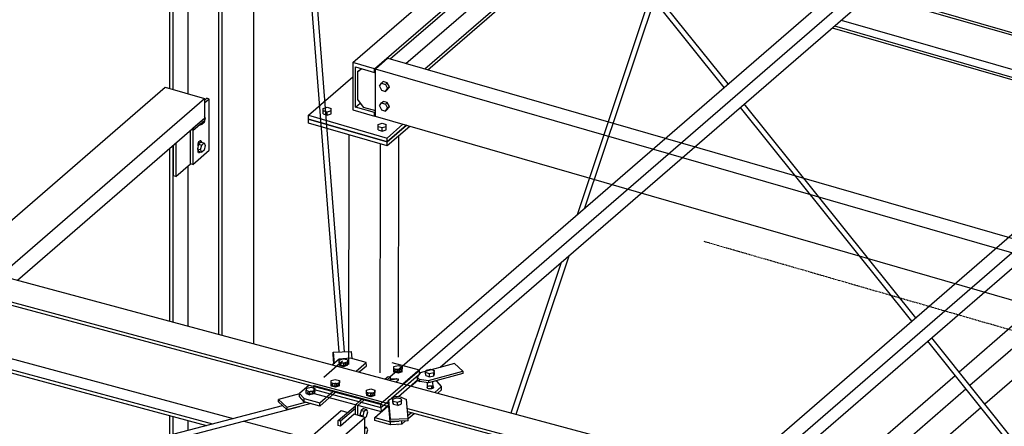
# Model space of a CAD drawing. Header units: millimetres. Extents: x -288865 to 11255, y 102926 to 380857.
# Tile 32 of 142: x -159180 to -157514, y 235629 to 236318. Entities that reach past the tile are written whole.
import ezdxf

# ---------------------------------------------------------------- set-up
doc = ezdxf.new("R2010")
doc.units = ezdxf.units.MM
doc.header["$MEASUREMENT"] = 0
doc.linetypes.add('DXK_LINE_DOT3', pattern=[5.9187, 2.979, -0.9799, 0.9799, -0.9799])
doc.layers.add('TS_INNE_OBIEKTY', color=7, linetype='Continuous')
doc.layers.add('TS_LINIE_WIDOCZNE', color=7, linetype='Continuous')

# ---------------------------------------------------------------- blocks, each defined once
blk = doc.blocks.new('Part-68308383-2299 - 1330')
at = {"layer": 'TS_LINIE_WIDOCZNE', "color": 1, "linetype": 'Continuous'}
for p, q in [((4856.8, 9147.2), (6176.9, 10290.3)), ((6198.9, 10284), (6175.8, 10264)), ((6176.9, 10290.3), (6187.8, 10287.2)), ((6216.8, 10278.8), (6198.9, 10284)), ((4897.5, 9136.2), (6216.8, 10278.8)), ((6175.8, 10264), (6171.8, 10265.2)), ((6216.8, 10238.8), (6216.8, 10278.8)), ((4983.7, 9170.9), (6216.8, 10238.8)), ((4879.2, 9141.1), (4896.7, 9156.3))]:
    blk.add_line(p, q, dxfattribs=at)
blk = doc.blocks.new('Part-68308383-2335 - 1330')
at = {"layer": 'TS_LINIE_WIDOCZNE', "color": 1, "linetype": 'Continuous'}
for p, q in [((6844.9, 10184.2), (7568.1, 10810.6)), ((6872, 10176.9), (7594.8, 10802.9)), ((7568.1, 10810.6), (7572.6, 10809.3)), ((7583.5, 10806.1), (7568.1, 10792.8)), ((7594.8, 10802.9), (7583.5, 10806.1)), ((7594.8, 10776.2), (7594.8, 10802.9)), ((7568.1, 10792.8), (7564.1, 10794)), ((6895.5, 10170.6), (7594.8, 10776.2)), ((6565.4, 9942.2), (6704.2, 10062.4)), ((6580.9, 9924.8), (6731.3, 10055.1)), ((6594.3, 9909.8), (6754.8, 10048.8)), ((6258.8, 9676.7), (6532.6, 9913.8)), ((6274.3, 9659.3), (6548.1, 9896.4)), ((6297.3, 9652.6), (6561.5, 9881.4)), ((6263, 9662.5), (6273.6, 9671.8))]:
    blk.add_line(p, q, dxfattribs=at)
blk = doc.blocks.new('Part-68308383-1782 - 1330')
at = {"layer": 'TS_LINIE_WIDOCZNE', "color": 1, "linetype": 'Continuous'}
for p, q in [((5949.6, 10818.7), (5945.5, 10815.1)), ((5953.6, 10817.5), (5945.5, 10810.4)), ((5953.6, 10817.5), (5949.6, 10818.7)), ((5953.6, 10730.9), (5953.6, 10817.5)), ((5922, 10708.1), (5922, 10764.8)), ((5925.9, 10764.6), (5925.9, 10706.9)), ((5925.9, 10706.9), (5953.6, 10730.9)), ((5925.9, 10706.9), (5922, 10708.1))]:
    blk.add_line(p, q, dxfattribs=at)
blk = doc.blocks.new('Bolt-68308383-2486 - 1330')
at = {"layer": 'TS_INNE_OBIEKTY', "color": 1, "linetype": 'Continuous'}
for p, q in [((6118.4, 10328.2), (6125.7, 10329.9)), ((6125.7, 10329.9), (6132.1, 10327.6)), ((6117.4, 10324.3), (6118.4, 10328.2)), ((6117.5, 10319), (6117.4, 10324.3)), ((6123.8, 10322.1), (6117.4, 10324.3)), ((6117.5, 10319), (6123.9, 10316.8)), ((6131.2, 10323.7), (6123.8, 10322.1)), ((6123.9, 10316.8), (6123.8, 10322.1)), ((6131.3, 10318.4), (6123.9, 10316.8)), ((6132.1, 10327.6), (6131.2, 10323.7)), ((6131.3, 10318.4), (6131.2, 10323.7)), ((6132.2, 10322.3), (6131.3, 10318.4)), ((6132.2, 10322.3), (6132.1, 10327.6)), ((6124.2, 10302.1), (6123.4, 10302.4)), ((6124.2, 10302.1), (6124.2, 10302.4)), ((6124.9, 10302.2), (6124.2, 10302.1))]:
    blk.add_line(p, q, dxfattribs=at)
blk = doc.blocks.new('Part-68308383-1418 - 1330')
at = {"layer": 'TS_LINIE_WIDOCZNE', "color": 1, "linetype": 'Continuous'}
for p, q in [((6256.6, 10308), (6267.7, 10314)), ((6267.7, 10314), (6275.3, 10314.3)), ((6275.3, 10314.3), (6287.4, 10309.1)), ((6256.7, 10303.9), (6256.6, 10308)), ((6256.6, 10308), (6259.4, 10275.9)), ((6259.5, 10271.9), (6256.7, 10303.9)), ((6290.1, 10277), (6287.4, 10309.1)), ((6259.4, 10275.9), (6290.1, 10277)), ((6259.5, 10271.9), (6259.4, 10275.9)), ((6290.2, 10273), (6259.5, 10271.9)), ((6290.2, 10273), (6290.1, 10277))]:
    blk.add_line(p, q, dxfattribs=at)
blk = doc.blocks.new('Part-68308383-1419 - 1330')
at = {"layer": 'TS_LINIE_WIDOCZNE', "color": 1, "linetype": 'Continuous'}
for p, q in [((6368.2, 10370.1), (6310.2, 10354.4)), ((6382.4, 10356.9), (6368.2, 10370.1)), ((6310.2, 10354.4), (6305.3, 10346.7)), ((6305.3, 10346.7), (6308.9, 10343.4)), ((6305.3, 10346.7), (6305.4, 10342.6)), ((6324.4, 10341.2), (6382.4, 10356.9)), ((6382.5, 10352.9), (6324.5, 10337.2)), ((6382.4, 10356.9), (6382.5, 10352.9)), ((6305.4, 10342.6), (6309, 10339.3)), ((6308.9, 10343.4), (6324.4, 10341.2)), ((6308.9, 10343.4), (6309, 10339.3)), ((6324.5, 10337.2), (6309, 10339.3)), ((6324.4, 10341.2), (6324.5, 10337.2))]:
    blk.add_line(p, q, dxfattribs=at)
blk = doc.blocks.new('Part-68308383-1539 - 1330')
at = {"layer": 'TS_LINIE_WIDOCZNE', "color": 1, "linetype": 'Continuous'}
for p, q in [((5894.2, 10250.7), (6077.3, 10299)), ((5895.4, 10241.7), (6106.3, 10297.3)), ((6106.3, 10297.3), (6106.4, 10297.7)), ((5893.8, 10242), (5893.8, 10242)), ((5893.8, 10242), (5895.4, 10241.7)), ((5895.4, 10241.7), (5896, 10243.9)), ((5896, 10243.9), (5895.9, 10244.5))]:
    blk.add_line(p, q, dxfattribs=at)
blk = doc.blocks.new('Part-68308383-2303 - 1330')
at = {"layer": 'TS_LINIE_WIDOCZNE', "color": 1, "linetype": 'Continuous'}
for p, q in [((6259.3, 10347.4), (7568.1, 11480.9)), ((7568.1, 11480.9), (7572.6, 11479.6)), ((6281.3, 10335.6), (7594.8, 11473.2)), ((7568.1, 11463.1), (7564.1, 11464.3)), ((7583.5, 11476.4), (7568.1, 11463.1)), ((7594.8, 11473.2), (7583.5, 11476.4)), ((7594.8, 11446.5), (7594.8, 11473.2)), ((6344.4, 10363.7), (7594.8, 11446.5)), ((6269.8, 10338.7), (6273.6, 10342.1))]:
    blk.add_line(p, q, dxfattribs=at)
blk = doc.blocks.new('Part-68308383-1607 - 1330')
at = {"layer": 'TS_LINIE_WIDOCZNE', "color": 1, "linetype": 'Continuous'}
for p, q in [((7076.8, 10998), (8118.3, 10697.3)), ((7073.2, 10994.8), (8114.7, 10694.2)), ((7022.7, 10951.1), (7553.5, 10797.9)), ((7007.6, 10938), (7538.4, 10784.8)), ((7011.2, 10941.2), (7542, 10788))]:
    blk.add_line(p, q, dxfattribs=at)
blk = doc.blocks.new('Part-68308383-1719 - 1330')
at = {"layer": 'TS_LINIE_WIDOCZNE', "color": 1, "linetype": 'Continuous'}
for p, q in [((6115, 11130.3), (6065, 11768.3)), ((6066.4, 11771.1), (6066.5, 11771.1)), ((6066.5, 11771.1), (6069.7, 11772.3)), ((6069.7, 11772.3), (6073, 11771.2)), ((6073, 11771.2), (6074.3, 11768.3)), ((6124.1, 11132.8), (6074.3, 11768.3)), ((6173.1, 10389.4), (6115.6, 11122.5)), ((6182.3, 10389.7), (6124.7, 11124.8))]:
    blk.add_line(p, q, dxfattribs=at)
blk = doc.blocks.new('Part-68308383-1852 - 1330')
at = {"layer": 'TS_LINIE_WIDOCZNE', "color": 1, "linetype": 'Continuous'}
for p, q in [((6576.3, 10621.9), (6700, 10993.1)), ((6589.2, 10633.1), (6707.8, 10988.8)), ((6472.8, 10284.2), (6562.2, 10552.3)), ((6464.4, 10286.4), (6549.3, 10541.2))]:
    blk.add_line(p, q, dxfattribs=at)
blk = doc.blocks.new('Part-68308383-1769 - 1330')
at = {"layer": 'TS_LINIE_WIDOCZNE', "color": 1, "linetype": 'Continuous'}
for p, q in [((6029, 10403.4), (6029, 11097.3)), ((5969.5, 10419.4), (5969.5, 11081)), ((5975.2, 10417.9), (5975.2, 11082.5)), ((5918.1, 10826.4), (5918.1, 11066.8)), ((5886.6, 10835.5), (5886.6, 11058.2)), ((5892.2, 10833.9), (5892.2, 11059.7)), ((5886.6, 10441.7), (5886.6, 10734.2)), ((5892.2, 10440.2), (5892.2, 10739.1)), ((5918.1, 10433.2), (5918.1, 10704.7)), ((5886.6, 10249.5), (5886.6, 10282)), ((5892.2, 10251), (5892.2, 10280.5)), ((5918.1, 10257.1), (5918.1, 10273.6))]:
    blk.add_line(p, q, dxfattribs=at)
blk = doc.blocks.new('Part-68308383-1853 - 1330')
at = {"layer": 'TS_LINIE_WIDOCZNE', "color": 1, "linetype": 'Continuous'}
for p, q in [((6096.9, 11749), (6096.8, 11745.8)), ((6504.3, 11237.3), (6096.8, 11745.8)), ((6096.8, 11745.8), (6099.1, 11743.7)), ((6099.3, 11751.5), (6096.9, 11749)), ((6102.7, 11751.9), (6099.3, 11751.5)), ((6102.4, 11744.1), (6104.9, 11746.7)), ((6105, 11749.9), (6102.7, 11751.9)), ((6104.9, 11746.7), (6105, 11749.9)), ((6513.7, 11239.9), (6105, 11749.9)), ((6099.1, 11743.7), (6102.4, 11744.1)), ((6551.8, 11178), (6510.5, 11229.6)), ((6566.8, 11173.7), (6519.9, 11232.1)), ((6700, 10993.1), (6664.8, 11037)), ((6707.8, 10997.7), (6679.7, 11032.7)), ((6824.9, 10837.2), (6706.5, 10985)), ((6831.7, 10843.1), (6709.9, 10995.1)), ((7142, 10441.5), (6852.1, 10803.3)), ((7148.8, 10447.4), (6858.8, 10809.2)), ((7367.4, 10174.6), (7175.9, 10413.5)), ((7363.3, 10165.3), (7169.2, 10407.6))]:
    blk.add_line(p, q, dxfattribs=at)
blk = doc.blocks.new('Part-68308383-1874 - 1330')
at = {"layer": 'TS_LINIE_WIDOCZNE', "color": 1, "linetype": 'Continuous'}
for p, q in [((6171.8, 10273.3), (6200.8, 10298.4)), ((6200.8, 10293.8), (6175.8, 10272.1)), ((6175.8, 10272.1), (6171.8, 10273.3)), ((6171.8, 10265.2), (6171.8, 10273.3)), ((6175.8, 10272.1), (6175.8, 10264))]:
    blk.add_line(p, q, dxfattribs=at)
blk = doc.blocks.new('Part-68308383-1875 - 1330')
at = {"layer": 'TS_LINIE_WIDOCZNE', "color": 1, "linetype": 'Continuous'}
for p, q in [((6260.3, 10343.8), (6269.6, 10344.7)), ((6273.6, 10343.5), (6260.3, 10342.2)), ((6269.6, 10344.7), (6273.6, 10343.5)), ((6273.6, 10342.1), (6273.6, 10343.5))]:
    blk.add_line(p, q, dxfattribs=at)
blk = doc.blocks.new('Part-68308383-1876 - 1330')
at = {"layer": 'TS_LINIE_WIDOCZNE', "color": 1, "linetype": 'Continuous'}
for p, q in [((6200.8, 10300.1), (6211.4, 10309.3)), ((6204.8, 10299), (6200.8, 10300.1)), ((6200.8, 10283.4), (6200.8, 10300.1)), ((6204.8, 10299), (6215.5, 10308.3)), ((6204.8, 10282.3), (6204.8, 10299)), ((6200.8, 10190.9), (6200.8, 10224.9)), ((6204.8, 10189.7), (6204.8, 10228.4)), ((6226.6, 10209.2), (6231.5, 10221.8)), ((6204.8, 10189.7), (6215, 10198.6)), ((6204.8, 10189.7), (6200.8, 10190.9))]:
    blk.add_line(p, q, dxfattribs=at)
blk = doc.blocks.new('Part-68308383-1877 - 1330')
at = {"layer": 'TS_LINIE_WIDOCZNE', "color": 1, "linetype": 'Continuous'}
for p, q in [((6251.1, 10343.7), (6256.3, 10348.2)), ((6260.3, 10347.1), (6255.2, 10342.6)), ((6256.3, 10348.2), (6260.3, 10347.1)), ((6260.3, 10341.3), (6260.3, 10347.1))]:
    blk.add_line(p, q, dxfattribs=at)
blk = doc.blocks.new('Part-68308383-1953 - 1330')
at = {"layer": 'TS_LINIE_WIDOCZNE', "color": 1, "linetype": 'Continuous'}
for p, q in [((6163, 10389), (6193.7, 10390.1)), ((6163, 10385), (6163, 10389)), ((6163, 10389), (6164.6, 10369.6)), ((6164.4, 10369.4), (6163, 10385)), ((6193.7, 10390.1), (6194.7, 10378.2))]:
    blk.add_line(p, q, dxfattribs=at)
blk = doc.blocks.new('Part-68308383-1955 - 1330')
at = {"layer": 'TS_LINIE_WIDOCZNE', "color": 1, "linetype": 'Continuous'}
for p, q in [((6106.3, 10318.8), (6070.7, 10309.1)), ((6070.7, 10309.1), (6084.9, 10295.9)), ((6070.8, 10305.1), (6070.7, 10309.1)), ((6085, 10291.9), (6070.8, 10305.1)), ((6084.9, 10295.9), (6116.5, 10304.5)), ((6084.9, 10295.9), (6085, 10291.9)), ((6085, 10291.9), (6124, 10302.5))]:
    blk.add_line(p, q, dxfattribs=at)
blk = doc.blocks.new('Part-68308383-1956 - 1330')
at = {"layer": 'TS_LINIE_WIDOCZNE', "color": 1, "linetype": 'Continuous'}
for p, q in [((6295.2, 10331.9), (6306.5, 10341.6)), ((6322, 10329.3), (6322.1, 10330.1)), ((6322.5, 10328.5), (6322, 10329.3)), ((6322.1, 10330.1), (6322.7, 10330.9)), ((6322.7, 10330.9), (6323.8, 10331.5)), ((6322.8, 10328.2), (6322.7, 10330.9)), ((6323.8, 10331.5), (6325.2, 10332)), ((6325.2, 10332), (6326.8, 10332.2)), ((6326.8, 10332.2), (6328.5, 10332.2)), ((6328.5, 10332.2), (6330.1, 10331.9)), ((6330.2, 10327.4), (6330.1, 10331.9)), ((6330.1, 10331.9), (6331.4, 10331.4)), ((6331.4, 10331.4), (6332.3, 10330.8)), ((6332.6, 10329.1), (6332, 10328.4)), ((6332.3, 10330.8), (6332.7, 10330)), ((6332.7, 10330), (6332.6, 10329.1)), ((6335.2, 10321.1), (6346.6, 10331)), ((6339, 10339.6), (6336.2, 10340.3)), ((6346.6, 10331), (6339, 10339.6)), ((6346.7, 10325.6), (6346.6, 10331)), ((6323.4, 10327.8), (6322.5, 10328.5)), ((6324.7, 10327.3), (6323.4, 10327.8)), ((6326.3, 10327), (6324.7, 10327.3)), ((6327.9, 10327), (6326.3, 10327)), ((6329.6, 10327.2), (6327.9, 10327)), ((6331, 10327.7), (6329.6, 10327.2)), ((6332, 10328.4), (6331, 10327.7)), ((6340, 10319.8), (6346.7, 10325.6))]:
    blk.add_line(p, q, dxfattribs=at)
blk = doc.blocks.new('Part-68308383-1961 - 1330')
at = {"layer": 'TS_LINIE_WIDOCZNE', "color": 1, "linetype": 'Continuous'}
for p, q in [((6233.7, 10278.6), (6255.5, 10297.5)), ((6289.7, 10281.8), (6295.5, 10286.8)), ((6290.1, 10276.7), (6300.3, 10285.5)), ((6233.8, 10273.2), (6233.7, 10278.6)), ((6233.7, 10278.6), (6260.3, 10271.4)), ((6260.4, 10266), (6233.8, 10273.2)), ((6260.3, 10271.4), (6274, 10272.4)), ((6260.4, 10266), (6260.3, 10271.4)), ((6279.5, 10267.5), (6260.4, 10266)), ((6279.5, 10267.5), (6279.4, 10272.6)), ((6279.5, 10267.5), (6285.7, 10272.8))]:
    blk.add_line(p, q, dxfattribs=at)
blk = doc.blocks.new('Part-68308383-1963 - 1330')
at = {"layer": 'TS_LINIE_WIDOCZNE', "color": 1, "linetype": 'Continuous'}
for p, q in [((6173.5, 10377.3), (6162.3, 10367.6)), ((6192.6, 10378.7), (6173.5, 10377.3)), ((6175.7, 10368.3), (6175.8, 10369.1)), ((6176.1, 10367.5), (6175.7, 10368.3)), ((6175.8, 10369.1), (6176.4, 10369.9)), ((6177.1, 10366.8), (6176.1, 10367.5)), ((6176.4, 10369.9), (6177.4, 10370.5)), ((6176.4, 10367.3), (6176.4, 10369.9)), ((6178.4, 10366.3), (6177.1, 10366.8)), ((6177.4, 10370.5), (6178.9, 10371)), ((6179.9, 10366), (6178.4, 10366.3)), ((6178.9, 10371), (6180.5, 10371.2)), ((6181.6, 10366), (6179.9, 10366)), ((6180.5, 10371.2), (6182.2, 10371.2)), ((6183.3, 10366.3), (6181.6, 10366)), ((6182.2, 10371.2), (6183.8, 10370.9)), ((6184.7, 10366.7), (6183.3, 10366.3)), ((6183.8, 10366.5), (6183.8, 10370.9)), ((6183.8, 10370.9), (6185.1, 10370.4)), ((6185.7, 10367.4), (6184.7, 10366.7)), ((6185.1, 10370.4), (6186, 10369.8)), ((6186.3, 10368.2), (6185.7, 10367.4)), ((6186, 10369.8), (6186.4, 10369)), ((6186.4, 10369), (6186.3, 10368.2)), ((6219.2, 10371.6), (6192.6, 10378.7)), ((6202.2, 10356.9), (6219.2, 10371.6)), ((6207, 10355.6), (6219.3, 10366.2)), ((6219.3, 10366.2), (6219.2, 10371.6))]:
    blk.add_line(p, q, dxfattribs=at)
blk = doc.blocks.new('Part-68308383-1965 - 1330')
at = {"layer": 'TS_LINIE_WIDOCZNE', "color": 1, "linetype": 'Continuous'}
for p, q in [((6122.6, 10333.2), (6106.3, 10319.1)), ((6106.3, 10319.1), (6113.9, 10310.5)), ((6106.4, 10313.8), (6106.3, 10319.1)), ((6114, 10305.2), (6106.4, 10313.8)), ((6120, 10320.1), (6120.1, 10320.9)), ((6120.5, 10319.3), (6120, 10320.1)), ((6120.1, 10320.9), (6120.7, 10321.7)), ((6121.4, 10318.6), (6120.5, 10319.3)), ((6120.7, 10321.7), (6121.8, 10322.4)), ((6120.8, 10319), (6120.7, 10321.7)), ((6122.7, 10318.1), (6121.4, 10318.6)), ((6121.8, 10322.4), (6123.2, 10322.8)), ((6124.3, 10317.8), (6122.7, 10318.1)), ((6123.2, 10322.8), (6124.8, 10323.1)), ((6126, 10317.8), (6124.3, 10317.8)), ((6124.8, 10323.1), (6126.5, 10323.1)), ((6127.6, 10318), (6126, 10317.8)), ((6126.5, 10323.1), (6128.1, 10322.8)), ((6129, 10318.5), (6127.6, 10318)), ((6128.2, 10318.2), (6128.1, 10322.8)), ((6128.1, 10322.8), (6129.4, 10322.3)), ((6130.1, 10319.2), (6129, 10318.5)), ((6129.4, 10322.3), (6130.3, 10321.6)), ((6130.7, 10320), (6130.1, 10319.2)), ((6130.3, 10321.6), (6130.8, 10320.8)), ((6130.8, 10320.8), (6130.7, 10320)), ((6140.5, 10303.4), (6162.5, 10322.5)), ((6140.6, 10298), (6167.4, 10321.2)), ((6113.9, 10310.5), (6140.5, 10303.4)), ((6114, 10305.2), (6113.9, 10310.5)), ((6140.6, 10298), (6114, 10305.2)), ((6140.6, 10298), (6140.5, 10303.4))]:
    blk.add_line(p, q, dxfattribs=at)
blk = doc.blocks.new('Part-68308383-2209 - 1330')
at = {"layer": 'TS_LINIE_WIDOCZNE', "color": 1, "linetype": 'Continuous'}
for p, q in [((4643, 10775.8), (7778.6, 9933.3)), ((4608, 10745.5), (6256.8, 10302.5)), ((4608, 10740.2), (6257.3, 10297)), ((4685.1, 10628.9), (5994.2, 10277.1)), ((4686.5, 10609.8), (5959.1, 10267.9)), ((4686.9, 10604.3), (5949.1, 10265.2)), ((6288.7, 10293.9), (7711.1, 9911.7)), ((6289.1, 10288.5), (7701.3, 9909.1)), ((6011.8, 10272.4), (6122, 10242.8))]:
    blk.add_line(p, q, dxfattribs=at)
blk = doc.blocks.new('Bolt-68308383-2427 - 1330')
at = {"layer": 'TS_INNE_OBIEKTY', "color": 1, "linetype": 'Continuous'}
for p, q in [((6210.5, 10290.2), (6208.5, 10282.5)), ((6213.8, 10281), (6208.5, 10282.5)), ((6208.5, 10282.5), (6209.2, 10281)), ((6214.5, 10293.7), (6210.5, 10290.2)), ((6215.8, 10288.7), (6210.5, 10290.2)), ((6213.8, 10281), (6215.8, 10288.7)), ((6214.4, 10279.5), (6213.8, 10281)), ((6214.5, 10293.7), (6219.7, 10292.1)), ((6219.7, 10292.1), (6215.8, 10288.7)), ((6216.8, 10277.6), (6219.7, 10280.2)), ((6221.7, 10287.9), (6219.7, 10292.1)), ((6219.7, 10280.2), (6221.7, 10287.9)), ((6216.8, 10263), (6219.7, 10262.2)), ((6219.7, 10262.2), (6216.8, 10259.6)), ((6221.7, 10257.9), (6219.7, 10262.2)), ((6216.8, 10247.6), (6219.7, 10250.2)), ((6219.7, 10250.2), (6221.7, 10257.9))]:
    blk.add_line(p, q, dxfattribs=at)
blk = doc.blocks.new('Bolt-68308383-2483 - 1330')
at = {"layer": 'TS_INNE_OBIEKTY', "color": 1, "linetype": 'Continuous'}
for p, q in [((6173.1, 10375.6), (6179.5, 10378.1)), ((6173.2, 10370.3), (6173.1, 10375.6)), ((6174, 10371.7), (6173.1, 10375.6)), ((6173.2, 10370.3), (6174.1, 10366.4)), ((6174.1, 10366.4), (6174, 10371.7)), ((6181.4, 10370.3), (6174, 10371.7)), ((6174.1, 10366.4), (6181.5, 10365)), ((6179.5, 10378.1), (6186.8, 10376.6)), ((6187.8, 10372.7), (6181.4, 10370.3)), ((6181.5, 10365), (6181.4, 10370.3)), ((6181.5, 10365), (6187.9, 10367.4)), ((6186.8, 10376.6), (6187.8, 10372.7)), ((6187.9, 10367.4), (6187.8, 10372.7))]:
    blk.add_line(p, q, dxfattribs=at)
blk = doc.blocks.new('Bolt-68308383-2485 - 1330')
at = {"layer": 'TS_INNE_OBIEKTY', "color": 1, "linetype": 'Continuous'}
for p, q in [((6263.9, 10309.6), (6270.3, 10312)), ((6264.1, 10304.3), (6263.9, 10309.6)), ((6264.9, 10305.7), (6263.9, 10309.6)), ((6265, 10300.4), (6264.1, 10304.3)), ((6265, 10300.4), (6264.9, 10305.7)), ((6272.3, 10304.2), (6264.9, 10305.7)), ((6272.4, 10298.9), (6265, 10300.4)), ((6270.3, 10312), (6277.7, 10310.6)), ((6278.6, 10306.7), (6272.3, 10304.2)), ((6272.4, 10298.9), (6272.3, 10304.2)), ((6272.4, 10298.9), (6278.8, 10301.4)), ((6277.7, 10310.6), (6278.6, 10306.7)), ((6278.8, 10301.4), (6278.6, 10306.7)), ((6272.5, 10266.9), (6273, 10266.8)), ((6273, 10266.8), (6273.4, 10267)), ((6273, 10266.8), (6273, 10267))]:
    blk.add_line(p, q, dxfattribs=at)
blk = doc.blocks.new('Bolt-68308383-2487 - 1330')
at = {"layer": 'TS_INNE_OBIEKTY', "color": 1, "linetype": 'Continuous'}
for p, q in [((6319.6, 10354.7), (6320.6, 10358.6)), ((6319.7, 10349.4), (6319.6, 10354.7)), ((6326, 10352.4), (6319.6, 10354.7)), ((6319.7, 10349.4), (6326.1, 10347.1)), ((6320.6, 10358.6), (6327.9, 10360.2)), ((6333.3, 10354.1), (6326, 10352.4)), ((6326.1, 10347.1), (6326, 10352.4)), ((6326.1, 10347.1), (6333.5, 10348.8)), ((6327.9, 10360.2), (6334.3, 10358)), ((6334.3, 10358), (6333.3, 10354.1)), ((6333.5, 10348.8), (6333.3, 10354.1)), ((6333.5, 10348.8), (6334.4, 10352.7)), ((6334.4, 10352.7), (6334.3, 10358)), ((6322.1, 10329.3), (6322.2, 10330.1)), ((6322.5, 10328.5), (6322.1, 10329.3)), ((6322.1, 10329.1), (6322.1, 10329.3)), ((6322.2, 10330.1), (6322.9, 10330.9)), ((6322.9, 10329.8), (6322.7, 10337.4)), ((6332.1, 10329.4), (6331.9, 10339.2)), ((6332, 10331), (6332.4, 10330.7)), ((6332.7, 10329.1), (6332.1, 10328.3)), ((6332.4, 10330.7), (6332.8, 10329.9)), ((6332.8, 10329.9), (6332.7, 10329.1)), ((6323.4, 10327.8), (6322.5, 10328.5)), ((6324.7, 10327.3), (6323.4, 10327.8)), ((6326.3, 10327), (6324.7, 10327.3)), ((6328, 10327), (6326.3, 10327)), ((6329.6, 10327.2), (6328, 10327)), ((6331, 10327.6), (6329.6, 10327.2)), ((6332.1, 10328.3), (6331, 10327.6))]:
    blk.add_line(p, q, dxfattribs=at)
blk = doc.blocks.new('Part-68308383-3649 - 1330')
at = {"layer": 'TS_LINIE_WIDOCZNE', "color": 1, "linetype": 'Continuous'}
for p, q in [((7222.3, 10355.7), (7321.2, 10441.4)), ((7321.2, 10441.4), (7342.9, 10435.1)), ((7240.5, 10333), (7342.9, 10421.8)), ((7265.7, 10301.5), (7342.9, 10368.5)), ((6981.8, 10147.4), (7215.5, 10349.8)), ((7015.7, 10138.3), (7233.7, 10327.1)), ((7062.6, 10125.7), (7258.9, 10295.7)), ((6643.6, 9854.6), (6841.1, 10025.6)), ((6662.9, 9832.9), (6875, 10016.5)), ((6689.8, 9802.8), (6921.9, 10003.8)), ((6382.1, 9628.1), (6610.8, 9826.1)), ((6415.4, 9618.5), (6630.1, 9804.4)), ((6461.6, 9605.2), (6656.9, 9774.4)), ((6202.2, 9472.3), (6288.3, 9546.9)), ((6184.1, 9418.2), (6321.6, 9537.2)), ((6159.2, 9343.3), (6367.8, 9523.9)), ((6029, 9322.3), (6189.3, 9461.1)), ((6029, 9283.9), (6171.2, 9407)), ((6029, 9230.6), (6146.2, 9332.1))]:
    blk.add_line(p, q, dxfattribs=at)
blk = doc.blocks.new('Bolt-68308383-3653 - 1330')
at = {"layer": 'TS_INNE_OBIEKTY', "color": 1, "linetype": 'Continuous'}
for p, q in [((5946.8, 10785.5), (5944.8, 10777.7)), ((5946.8, 10785.5), (5945.5, 10788.2)), ((5936.5, 10773), (5936.1, 10773.1)), ((5937.5, 10773.5), (5936.5, 10773)), ((5938.5, 10774.8), (5937.5, 10773.5)), ((5938.3, 10775), (5940.8, 10774.3)), ((5938.6, 10774.9), (5938.5, 10774.8)), ((5940.8, 10774.3), (5939.8, 10776.3)), ((5944.8, 10777.7), (5940.8, 10774.3)), ((5935.6, 10743.9), (5936.5, 10745.6)), ((5936.5, 10745.6), (5937.5, 10746.9)), ((5937.5, 10746.9), (5938.5, 10747.4)), ((5938.5, 10747.4), (5939.4, 10747.2)), ((5939.4, 10747.2), (5940, 10746.2)), ((5940, 10746.2), (5940.2, 10744.6)), ((5935.5, 10741.2), (5933.5, 10733.4)), ((5933.5, 10733.4), (5935.5, 10729.2)), ((5933.5, 10733.4), (5938.8, 10731.9)), ((5934.8, 10739.9), (5935, 10741.9)), ((5934.8, 10738.5), (5934.8, 10739.9)), ((5934.8, 10729.2), (5934.8, 10730.7)), ((5935, 10727.6), (5934.8, 10729.2)), ((5935, 10741.9), (5935.6, 10743.9)), ((5939.5, 10744.6), (5935.5, 10741.2)), ((5935.5, 10741.2), (5940.8, 10739.6)), ((5935.5, 10729.2), (5940.8, 10727.7)), ((5938.8, 10731.9), (5940.8, 10739.6)), ((5940.8, 10727.7), (5938.8, 10731.9)), ((5939.5, 10744.6), (5944.8, 10743.1)), ((5940.2, 10744.6), (5940.2, 10744.4)), ((5940.8, 10739.6), (5944.8, 10743.1)), ((5944.8, 10731.1), (5940.8, 10727.7)), ((5944.8, 10743.1), (5946.8, 10738.8)), ((5946.8, 10738.8), (5944.8, 10731.1)), ((5935.6, 10726.6), (5935, 10727.6)), ((5936.5, 10726.4), (5935.6, 10726.6)), ((5937.5, 10726.9), (5936.5, 10726.4)), ((5938.5, 10728.2), (5937.5, 10726.9)), ((5938.6, 10728.3), (5938.5, 10728.2))]:
    blk.add_line(p, q, dxfattribs=at)
blk = doc.blocks.new('Part-68308383-3631 - 1330')
at = {"layer": 'TS_LINIE_WIDOCZNE', "color": 1, "linetype": 'Continuous'}
for p, q in [((5926.3, 10768.5), (5945.5, 10785.2)), ((5926.3, 10764.6), (5945.5, 10781.2)), ((5945.5, 10785.2), (5945.5, 10781.2)), ((5926.3, 10764.6), (5922.8, 10765.6)), ((5926.3, 10768.5), (5926.3, 10764.6))]:
    blk.add_line(p, q, dxfattribs=at)
blk = doc.blocks.new('Part-68308383-3632 - 1330')
at = {"layer": 'TS_LINIE_WIDOCZNE', "color": 1, "linetype": 'Continuous'}
for p, q in [((5892.9, 10687.6), (5892.9, 10739.7)), ((5896.9, 10743.2), (5896.9, 10686.4)), ((5896.9, 10686.4), (5921.9, 10708.1)), ((5896.9, 10686.4), (5892.9, 10687.6))]:
    blk.add_line(p, q, dxfattribs=at)
blk = doc.blocks.new('Part-68308383-3647 - 1330')
at = {"layer": 'TS_LINIE_WIDOCZNE', "color": 1, "linetype": 'Continuous'}
for p, q in [((5531.6, 10537), (5878.9, 10837.7)), ((5878.9, 10837.7), (5945.5, 10818.5)), ((5599.4, 10518.8), (5945.5, 10818.5)), ((5945.5, 10818.5), (5945.5, 10785.2)), ((5628.8, 10510.9), (5945.5, 10785.2)), ((5146.1, 10203.2), (5390.9, 10415.2)), ((5185.9, 10160.7), (5458.7, 10397)), ((5203.1, 10142.2), (5488.1, 10389.1)), ((4957.1, 10039.5), (5096.9, 10160.5)), ((5023.8, 10020.3), (5136.6, 10118)), ((5066.9, 10024.3), (5153.8, 10099.6)), ((4745.6, 9856.3), (4863.3, 9958.2)), ((4751.2, 9784.3), (4929.9, 9939)), ((4753.7, 9753.1), (4958.8, 9930.7)), ((4644.4, 9768.7), (4736.9, 9848.8)), ((4644.4, 9691.7), (4742.6, 9776.8)), ((4644.4, 9658.4), (4745, 9745.6))]:
    blk.add_line(p, q, dxfattribs=at)
blk = doc.blocks.new('GridLine-68308383-3688 - 1330')
at = {"layer": 'TS_INNE_OBIEKTY', "color": 4, "linetype": 'DXK_LINE_DOT3'}
blk.add_line((6790.1, 10576.9), (16206.4, 7858.7), dxfattribs=at)
blk = doc.blocks.new('Part-68308383-2068 - 1330')
at = {"layer": 'TS_LINIE_WIDOCZNE', "color": 1, "linetype": 'Continuous'}
for p, q in [((7833.5, 10406.5), (7854.7, 10424.8)), ((7854.7, 10424.8), (9413.5, 9974.8)), ((9392.4, 9956.5), (7833.5, 10406.5)), ((7833.5, 10326.5), (7833.5, 10406.5)), ((9392.4, 9876.5), (7833.5, 10326.5)), ((9413.5, 9974.8), (9392.4, 9956.5)), ((9413.5, 9972.9), (9413.5, 9974.8)), ((9392.4, 9956.5), (9392.4, 9876.5)), ((9395, 9884.9), (9395, 9949.7)), ((9395.6, 9885.4), (9395, 9884.9)), ((9392.4, 9876.5), (9394, 9878))]:
    blk.add_line(p, q, dxfattribs=at)
blk = doc.blocks.new('Part-68308383-1701 - 1330')
at = {"layer": 'TS_LINIE_WIDOCZNE', "color": 1, "linetype": 'Continuous'}
for p, q in [((8296.2, 10807.2), (8317.4, 10825.5)), ((8317.4, 10825.5), (9876.2, 10375.5)), ((8296.2, 10801.2), (8296.2, 10807.2)), ((8296.2, 10807.2), (9855, 10357.2)), ((8296.2, 10801.2), (9851.5, 10352.2)), ((8296.2, 10733.2), (8312.2, 10747.1)), ((8296.2, 10727.2), (8296.2, 10733.2)), ((8296.2, 10733.2), (9792.7, 10301.2)), ((8347.4, 10739.8), (9811.1, 10317.2)), ((8296.2, 10727.2), (9787.5, 10296.8)), ((9876.2, 10375.5), (9855, 10357.2)), ((9876.2, 10373.6), (9876.2, 10375.5)), ((9855, 10357.2), (9855, 10355.3))]:
    blk.add_line(p, q, dxfattribs=at)
blk = doc.blocks.new('Part-68308383-2150 - 1330')
at = {"layer": 'TS_LINIE_WIDOCZNE', "color": 1, "linetype": 'Continuous'}
for p, q in [((7810.4, 10407.1), (7802.9, 10401.8)), ((7802.9, 10401.8), (7806, 10404.4)), ((7802.9, 10401.8), (7802.9, 10355.1)), ((7806, 10404.4), (7810, 10407.3)), ((7802.9, 10355.1), (7812.9, 10342.3)), ((7812.9, 10342.3), (7833.5, 10336.3))]:
    blk.add_line(p, q, dxfattribs=at)
blk = doc.blocks.new('Part-68308383-1690 - 1330')
at = {"layer": 'TS_LINIE_WIDOCZNE', "color": 1, "linetype": 'Continuous'}
for p, q in [((7795.2, 10417.5), (9214.8, 11647)), ((9214.8, 11647), (9251.5, 11636.4)), ((7831.8, 10407), (9251.5, 11636.4)), ((9251.5, 11636.4), (9251.5, 11634.5)), ((8794, 11234.2), (9232, 11613.5)), ((8840.1, 11243.1), (9218.8, 11571.1)), ((8872, 11233.9), (9246.3, 11557.9)), ((8877.2, 11232.4), (9232, 11539.6)), ((8320.9, 10824.5), (8769.3, 11212.8)), ((8367, 10833.4), (8756.1, 11170.4)), ((8399, 10824.2), (8783.6, 11157.2)), ((8404.2, 10822.7), (8769.3, 11138.9)), ((7858.2, 10423.8), (8296.2, 10803.1)), ((7885.1, 10416), (8283, 10760.7)), ((7917, 10406.8), (8310.5, 10747.5)), ((7922.2, 10405.3), (8296.2, 10729.2)), ((7831.8, 10407), (7795.2, 10417.5)), ((7795.2, 10417.5), (7795.2, 10337.6)), ((7799.9, 10342.2), (7799.9, 10410.2)), ((7799.9, 10410.2), (7831.8, 10401)), ((7831.8, 10401), (7831.8, 10407)), ((7831.8, 10401), (7833.5, 10402.4)), ((7799.9, 10342.2), (7807.7, 10349)), ((7795.2, 10337.6), (7831.8, 10327)), ((7831.8, 10333), (7799.9, 10342.2)), ((7831.8, 10333), (7833.5, 10334.5)), ((7831.8, 10327), (7831.8, 10333)), ((7831.8, 10327), (7833.5, 10328.5))]:
    blk.add_line(p, q, dxfattribs=at)
blk = doc.blocks.new('Part-68308383-1698 - 1330')
at = {"layer": 'TS_LINIE_WIDOCZNE', "color": 1, "linetype": 'Continuous'}
for p, q in [((7720.2, 10328.4), (7795.2, 10393.4)), ((7720.2, 10321.7), (7720.2, 10328.4)), ((7720.2, 10328.4), (7853.4, 10289.9)), ((7853.4, 10283.3), (7720.2, 10321.7)), ((7853.4, 10289.9), (7880.1, 10313.1)), ((7885.9, 10311.4), (7853.4, 10283.3)), ((7853.4, 10283.3), (7853.4, 10289.9))]:
    blk.add_line(p, q, dxfattribs=at)
blk = doc.blocks.new('Part-68308383-1699 - 1330')
at = {"layer": 'TS_LINIE_WIDOCZNE', "color": 1, "linetype": 'Continuous'}
for p, q in [((7720.2, 10315.1), (7720.2, 10321.7)), ((7720.2, 10321.7), (7853.4, 10283.3)), ((7853.4, 10276.6), (7720.2, 10315.1)), ((7853.4, 10283.3), (7885.9, 10311.4)), ((7891.7, 10309.7), (7853.4, 10276.6)), ((7853.4, 10276.6), (7853.4, 10283.3))]:
    blk.add_line(p, q, dxfattribs=at)
blk = doc.blocks.new('Part-68308383-1703 - 1330')
at = {"layer": 'TS_LINIE_WIDOCZNE', "color": 1, "linetype": 'Continuous'}
for p, q in [((7788.4, 9906.8), (7788.9, 10295.2)), ((7841.7, 9892.4), (7842.2, 10279.8)), ((7872.4, 9919.1), (7873, 10293.6))]:
    blk.add_line(p, q, dxfattribs=at)
blk = doc.blocks.new('Bolt-68308383-2353 - 1330')
at = {"layer": 'TS_INNE_OBIEKTY', "color": 1, "linetype": 'Continuous'}
for p, q in [((7744.8, 10339.9), (7751.7, 10341.9)), ((7744.8, 10330.6), (7744.8, 10339.9)), ((7751.7, 10333.9), (7744.8, 10335.9)), ((7744.8, 10330.6), (7751.7, 10328.6)), ((7751.7, 10341.9), (7758.6, 10339.9)), ((7758.6, 10335.9), (7751.7, 10333.9)), ((7751.7, 10328.6), (7751.7, 10333.9)), ((7751.7, 10328.6), (7758.6, 10330.6)), ((7758.6, 10330.6), (7758.6, 10339.9)), ((7838, 10313), (7845, 10315)), ((7838, 10303.7), (7838, 10313)), ((7845, 10315), (7851.9, 10313)), ((7851.9, 10303.7), (7851.9, 10313)), ((7845, 10307), (7838, 10309)), ((7838, 10303.7), (7845, 10301.7)), ((7851.9, 10309), (7845, 10307)), ((7845, 10301.7), (7845, 10307)), ((7845, 10301.7), (7851.9, 10303.7))]:
    blk.add_line(p, q, dxfattribs=at)
blk = doc.blocks.new('Bolt-68308383-2685 - 1330')
at = {"layer": 'TS_INNE_OBIEKTY', "color": 1, "linetype": 'Continuous'}
for p, q in [((7840.2, 10377.7), (7843.7, 10382.7)), ((7843.7, 10382.7), (7846.7, 10385.4)), ((7843.7, 10382.7), (7850.6, 10380.7)), ((7853.6, 10383.4), (7846.7, 10385.4)), ((7850.6, 10380.7), (7853.6, 10383.4)), ((7850.6, 10380.7), (7854, 10373.7)), ((7857.1, 10376.4), (7853.6, 10383.4)), ((7840.2, 10377.7), (7843.7, 10370.7)), ((7843.7, 10370.7), (7850.6, 10368.7)), ((7850.6, 10368.7), (7854, 10373.7)), ((7850.6, 10368.7), (7853.6, 10371.4)), ((7853.6, 10371.4), (7857.1, 10376.4)), ((7854, 10373.7), (7857.1, 10376.4)), ((7840.2, 10344.4), (7843.7, 10349.4)), ((7843.7, 10349.4), (7846.7, 10352)), ((7843.7, 10349.4), (7850.6, 10347.4)), ((7853.6, 10350), (7846.7, 10352)), ((7850.6, 10347.4), (7853.6, 10350)), ((7850.6, 10347.4), (7854, 10340.4)), ((7857.1, 10343.1), (7853.6, 10350)), ((7840.2, 10344.4), (7843.7, 10337.4)), ((7843.7, 10337.4), (7850.6, 10335.4)), ((7850.6, 10335.4), (7854, 10340.4)), ((7850.6, 10335.4), (7853.6, 10338.1)), ((7853.6, 10338.1), (7857.1, 10343.1)), ((7854, 10340.4), (7857.1, 10343.1))]:
    blk.add_line(p, q, dxfattribs=at)
blk = doc.blocks.new('Bolt-68308383-2367 - 1330')
at = {"layer": 'TS_INNE_OBIEKTY', "color": 1, "linetype": 'Continuous'}
for p, q in [((7875.5, 9932.3), (7882.4, 9934.3)), ((7875.5, 9928.3), (7875.5, 9932.3)), ((7882.4, 9934.3), (7889.3, 9932.5)), ((7889.4, 9927.2), (7889.3, 9932.5)), ((7889.3, 9932.5), (7889.3, 9928.5)), ((7875.6, 9923), (7875.5, 9928.3)), ((7882.4, 9926.5), (7875.5, 9928.3)), ((7882.5, 9921.2), (7875.6, 9923)), ((7889.3, 9928.5), (7882.4, 9926.5)), ((7882.5, 9921.2), (7882.4, 9926.5)), ((7889.4, 9923.2), (7882.5, 9921.2)), ((7889.4, 9923.2), (7889.3, 9928.5)), ((7889.4, 9923.2), (7889.4, 9927.2)), ((7769.4, 9908.4), (7776.3, 9910.5)), ((7769.4, 9904.5), (7769.4, 9908.4)), ((7769.5, 9899.2), (7769.4, 9904.5)), ((7776.3, 9902.6), (7769.4, 9904.5)), ((7776.4, 9897.3), (7769.5, 9899.2)), ((7776.3, 9910.5), (7783.2, 9908.6)), ((7783.2, 9904.7), (7776.3, 9902.6)), ((7776.4, 9897.3), (7776.3, 9902.6)), ((7783.3, 9899.4), (7776.4, 9897.3)), ((7783.3, 9903.3), (7783.2, 9908.6)), ((7783.2, 9908.6), (7783.2, 9904.7)), ((7783.3, 9899.4), (7783.2, 9904.7)), ((7783.3, 9899.4), (7783.3, 9903.3)), ((7829.3, 9892.3), (7836.3, 9894.4)), ((7829.3, 9888.4), (7829.3, 9892.3)), ((7829.4, 9883.1), (7829.3, 9888.4)), ((7836.3, 9886.5), (7829.3, 9888.4)), ((7836.4, 9881.2), (7829.4, 9883.1)), ((7836.3, 9894.4), (7843.2, 9892.5)), ((7843.2, 9888.6), (7836.3, 9886.5)), ((7836.4, 9881.2), (7836.3, 9886.5)), ((7843.3, 9883.3), (7836.4, 9881.2)), ((7843.3, 9887.2), (7843.2, 9892.5)), ((7843.2, 9892.5), (7843.2, 9888.6)), ((7843.3, 9883.3), (7843.2, 9888.6)), ((7843.3, 9883.3), (7843.3, 9887.2))]:
    blk.add_line(p, q, dxfattribs=at)
blk = doc.blocks.new('Part-68308383-1792 - 1330')
at = {"layer": 'TS_LINIE_WIDOCZNE', "color": 1, "linetype": 'Continuous'}
for p, q in [((7871.6, 9878.6), (7917.3, 9918.1)), ((7883.2, 9881.8), (7915.4, 9909.7)), ((7740.3, 9893.4), (7740.3, 9893.3)), ((7740.3, 9893.3), (7853.5, 9862.9)), ((7740.4, 9886.6), (7740.3, 9893.3)), ((7740.4, 9886.6), (7853.7, 9856.2)), ((7853.5, 9862.9), (7866.1, 9873.8)), ((7853.5, 9862.9), (7853.7, 9856.2)), ((7853.7, 9856.2), (7866.5, 9867.4))]:
    blk.add_line(p, q, dxfattribs=at)
blk = doc.blocks.new('Part-68308383-1791 - 1330')
at = {"layer": 'TS_LINIE_WIDOCZNE', "color": 1, "linetype": 'Continuous'}
for p, q in [((7756.6, 9914.3), (7788.4, 9941.8)), ((7918.8, 9926.3), (7872.5, 9938.7)), ((7853.4, 9869.6), (7918.8, 9926.3)), ((7871.5, 9878.5), (7917.3, 9918.2)), ((7877.1, 9925.7), (7877.7, 9926.5)), ((7877.1, 9924.9), (7877.1, 9925.7)), ((7877.1, 9924.8), (7877.1, 9924.9)), ((7877.5, 9924.1), (7877.1, 9924.9)), ((7878.4, 9923.4), (7877.5, 9924.1)), ((7877.7, 9926.5), (7878.8, 9927.1)), ((7877.8, 9923.8), (7877.7, 9926.5)), ((7879.7, 9922.9), (7878.4, 9923.4)), ((7878.8, 9927.1), (7880.2, 9927.6)), ((7881.3, 9922.6), (7879.7, 9922.9)), ((7880.2, 9927.6), (7881.8, 9927.8)), ((7883, 9922.6), (7881.3, 9922.6)), ((7881.8, 9927.8), (7883.5, 9927.8)), ((7884.6, 9922.8), (7883, 9922.6)), ((7883.5, 9927.8), (7885.1, 9927.6)), ((7886, 9923.3), (7884.6, 9922.8)), ((7885.2, 9923), (7885.1, 9927.6)), ((7885.1, 9927.6), (7886.4, 9927.1)), ((7887.1, 9924), (7886, 9923.3)), ((7886.4, 9927.1), (7887.3, 9926.4)), ((7887.7, 9924.8), (7887.1, 9924)), ((7887.3, 9926.4), (7887.8, 9925.6)), ((7887.8, 9925.6), (7887.7, 9924.8)), ((7887.8, 9925.5), (7887.8, 9925.6)), ((7918.9, 9920.7), (7918.8, 9926.3)), ((7740.2, 9900.1), (7740.3, 9900.2)), ((7740.2, 9900.1), (7853.4, 9869.6)), ((7740.3, 9893.4), (7740.2, 9900.1)), ((7771, 9901.8), (7771.7, 9902.6)), ((7771, 9901), (7771, 9901.8)), ((7771, 9900.9), (7771, 9901)), ((7771.4, 9900.2), (7771, 9901)), ((7772.3, 9899.5), (7771.4, 9900.2)), ((7771.7, 9902.6), (7772.7, 9903.3)), ((7771.7, 9900), (7771.7, 9902.6)), ((7773.6, 9899), (7772.3, 9899.5)), ((7772.7, 9903.3), (7774.1, 9903.7)), ((7775.2, 9898.8), (7773.6, 9899)), ((7774.1, 9903.7), (7775.8, 9904)), ((7776.9, 9898.7), (7775.2, 9898.8)), ((7775.8, 9904), (7777.4, 9904)), ((7778.5, 9899), (7776.9, 9898.7)), ((7777.4, 9904), (7779, 9903.7)), ((7779.9, 9899.4), (7778.5, 9899)), ((7779.1, 9899.2), (7779, 9903.7)), ((7779, 9903.7), (7780.3, 9903.2)), ((7781, 9900.1), (7779.9, 9899.4)), ((7780.3, 9903.2), (7781.2, 9902.5)), ((7781.6, 9900.9), (7781, 9900.1)), ((7781.2, 9902.5), (7781.7, 9901.7)), ((7781.7, 9901.7), (7781.6, 9900.9)), ((7781.7, 9901.6), (7781.7, 9901.7)), ((7740.3, 9893.4), (7853.5, 9862.9)), ((7830.9, 9884.9), (7831, 9885.7)), ((7830.9, 9884.8), (7830.9, 9884.9)), ((7831.3, 9884.1), (7830.9, 9884.9)), ((7831, 9885.7), (7831.6, 9886.5)), ((7832.3, 9883.4), (7831.3, 9884.1)), ((7831.6, 9886.5), (7832.7, 9887.2)), ((7831.6, 9883.9), (7831.6, 9886.5)), ((7833.6, 9882.9), (7832.3, 9883.4)), ((7832.7, 9887.2), (7834.1, 9887.6)), ((7835.1, 9882.6), (7833.6, 9882.9)), ((7834.1, 9887.6), (7835.7, 9887.9)), ((7836.8, 9882.6), (7835.1, 9882.6)), ((7835.7, 9887.9), (7837.4, 9887.9)), ((7838.4, 9882.9), (7836.8, 9882.6)), ((7837.4, 9887.9), (7838.9, 9887.6)), ((7839.9, 9883.3), (7838.4, 9882.9)), ((7839, 9883.1), (7838.9, 9887.6)), ((7838.9, 9887.6), (7840.3, 9887.1)), ((7840.9, 9884), (7839.9, 9883.3)), ((7840.3, 9887.1), (7841.2, 9886.4)), ((7841.5, 9884.8), (7840.9, 9884)), ((7841.2, 9886.4), (7841.6, 9885.6)), ((7841.6, 9885.6), (7841.5, 9884.8)), ((7841.6, 9885.5), (7841.6, 9885.6)), ((7853.5, 9862.9), (7853.4, 9869.6)), ((7853.5, 9862.9), (7866.1, 9873.9))]:
    blk.add_line(p, q, dxfattribs=at)

msp = doc.modelspace()

# ---------------------------------------------------------------- block references
for name, p in [('Part-68308383-1852 - 1330', (-164812.9, 225365.8)), ('Part-68308383-1769 - 1330', (-164812.9, 225365.8)), ('Part-68308383-1690 - 1330', (-166411.7, 225827.4)), ('Part-68308383-1719 - 1330', (-164812.9, 225365.8)), ('Part-68308383-1853 - 1330', (-164812.9, 225365.8)), ('Part-68308383-2303 - 1330', (-164812.9, 225365.8)), ('Part-68308383-1607 - 1330', (-164812.9, 225365.8)), ('Part-68308383-1701 - 1330', (-166411.7, 225827.4)), ('Part-68308383-2068 - 1330', (-166411.7, 225827.4)), ('Part-68308383-2150 - 1330', (-166411.7, 225827.4)), ('Part-68308383-1698 - 1330', (-166411.7, 225827.4)), ('Bolt-68308383-2685 - 1330', (-166411.7, 225827.4)), ('Part-68308383-3647 - 1330', (-164812.9, 225365.8)), ('Part-68308383-1782 - 1330', (-164812.9, 225365.8)), ('Bolt-68308383-2353 - 1330', (-166411.7, 225827.4)), ('Part-68308383-2335 - 1330', (-164812.9, 225365.8)), ('Part-68308383-3631 - 1330', (-164812.9, 225365.8)), ('Bolt-68308383-3653 - 1330', (-164812.9, 225365.8)), ('Part-68308383-1699 - 1330', (-166411.7, 225827.4)), ('Part-68308383-2209 - 1330', (-164812.9, 225365.8)), ('Part-68308383-1703 - 1330', (-166411.7, 225827.4)), ('Part-68308383-3632 - 1330', (-164812.9, 225365.8)), ('GridLine-68308383-3688 - 1330', (-164812.9, 225365.8)), ('Part-68308383-3649 - 1330', (-164812.9, 225365.8)), ('Part-68308383-1953 - 1330', (-164812.9, 225365.8)), ('Part-68308383-1791 - 1330', (-166422.4, 225798.3)), ('Bolt-68308383-2367 - 1330', (-166422.4, 225798.3)), ('Part-68308383-1963 - 1330', (-164812.9, 225365.8)), ('Bolt-68308383-2483 - 1330', (-164812.9, 225365.8)), ('Part-68308383-1419 - 1330', (-164812.9, 225365.8)), ('Part-68308383-1792 - 1330', (-166422.4, 225798.3)), ('Part-68308383-1877 - 1330', (-164812.9, 225365.8)), ('Bolt-68308383-2487 - 1330', (-164812.9, 225365.8)), ('Part-68308383-1965 - 1330', (-164812.9, 225365.8)), ('Part-68308383-1875 - 1330', (-164812.9, 225365.8)), ('Part-68308383-1956 - 1330', (-164812.9, 225365.8)), ('Part-68308383-1955 - 1330', (-164812.9, 225365.8)), ('Bolt-68308383-2486 - 1330', (-164812.9, 225365.8)), ('Part-68308383-1418 - 1330', (-164812.9, 225365.8)), ('Part-68308383-1539 - 1330', (-164812.9, 225365.8)), ('Part-68308383-1874 - 1330', (-164812.9, 225365.8)), ('Part-68308383-1876 - 1330', (-164812.9, 225365.8)), ('Part-68308383-1961 - 1330', (-164812.9, 225365.8)), ('Bolt-68308383-2485 - 1330', (-164812.9, 225365.8)), ('Part-68308383-2299 - 1330', (-164812.9, 225365.8)), ('Bolt-68308383-2427 - 1330', (-164812.9, 225365.8))]:
    msp.add_blockref(name, p)

doc.saveas('drawing.dxf')
